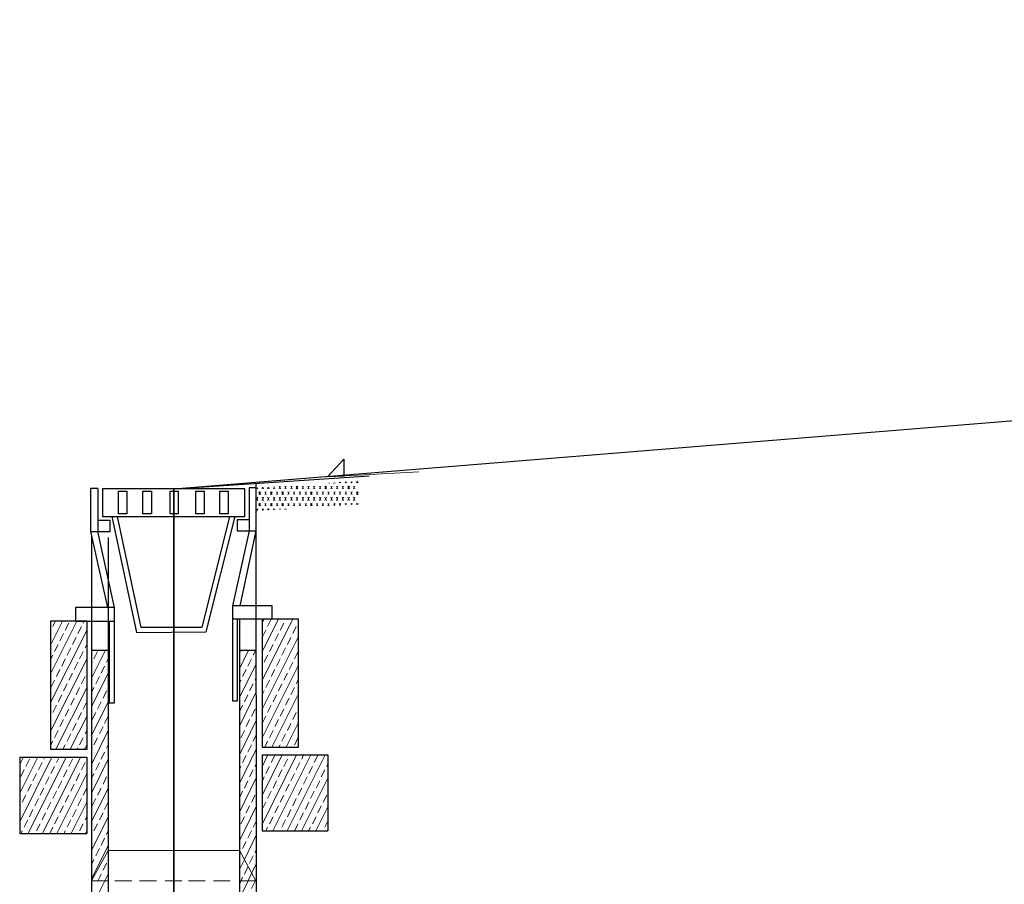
# Model space of a CAD drawing. Extents: x 5552506 to 5553307, y 5642054 to 5642708.
# Tile 64 of 73: x 5553285.337 to 5553286.093, y 5642433.078 to 5642433.741. Entities that reach past the tile are written whole.
import ezdxf
from ezdxf.lldxf.tags import DXFTag

# ---------------------------------------------------------------- set-up
doc = ezdxf.new("R2010")
doc.units = 0
doc.header["$MEASUREMENT"] = 0
doc.layers.add('IS_Tabelka_profilu', color=211, linetype='SOLID')
doc.layers.add('IS_Teren_proj', color=211, linetype='SOLID')
tags = doc.linetypes.add('SOLID', pattern=[10, 10, 0]).pattern_tags.tags
tags[6:7] = [DXFTag(74, 4), DXFTag(75, 0), DXFTag(340, '0'), DXFTag(46, 0.0), DXFTag(50, 0.0), DXFTag(44, 0.0), DXFTag(45, 0.0)]
tags[4:5] = [DXFTag(74, 4), DXFTag(75, 0), DXFTag(340, '0'), DXFTag(46, 0.0), DXFTag(50, 0.0), DXFTag(44, 0.0), DXFTag(45, 0.0)]

msp = doc.modelspace()

# ---------------------------------------------------------------- linework, layer by layer
at = {"color": 7, "linetype": 'Continuous', "lineweight": 5}
for p, q in [((5553285.57316, 5642433.39019), (5553285.58589, 5642433.40374)), ((5553285.58589, 5642433.40374), (5553285.58589, 5642433.39068)), ((5553285.64342, 5642433.39399), (5553285.57316, 5642433.39019)), ((5553285.57465, 5642433.38556), (5553285.57465, 5642433.38523)), ((5553285.57804, 5642433.38556), (5553285.57804, 5642433.38523)), ((5553285.57911, 5642433.38556), (5553285.57886, 5642433.38556)), ((5553285.58225, 5642433.38556), (5553285.58275, 5642433.38605)), ((5553285.58333, 5642433.38556), (5553285.58316, 5642433.38605)), ((5553285.58671, 5642433.38556), (5553285.58713, 5642433.38639)), ((5553285.58779, 5642433.38556), (5553285.58738, 5642433.38639)), ((5553285.59118, 5642433.38556), (5553285.59184, 5642433.38639)), ((5553285.59225, 5642433.38556), (5553285.59159, 5642433.38639)), ((5553285.59564, 5642433.38556), (5553285.59622, 5642433.38688)), ((5553285.59672, 5642433.38556), (5553285.59581, 5642433.38688)), ((5553285.39693, 5642433.38126), (5553285.39139, 5642433.38126)), ((5553285.39139, 5642433.38126), (5553285.39139, 5642433.34836)), ((5553285.39693, 5642433.38126), (5553285.39693, 5642433.34836)), ((5553285.50993, 5642433.38093), (5553285.40049, 5642433.38093)), ((5553285.40049, 5642433.38093), (5553285.40049, 5642433.35977)), ((5553285.41933, 5642433.37928), (5553285.4128, 5642433.37928)), ((5553285.4128, 5642433.37928), (5553285.4128, 5642433.36192)), ((5553285.41933, 5642433.36192), (5553285.41933, 5642433.37928)), ((5553285.43818, 5642433.37928), (5553285.43165, 5642433.37928)), ((5553285.43165, 5642433.37928), (5553285.43165, 5642433.36192)), ((5553285.43818, 5642433.36192), (5553285.43818, 5642433.37928)), ((5553285.45868, 5642433.37928), (5553285.4524, 5642433.37928)), ((5553285.4524, 5642433.37928), (5553285.4524, 5642433.36192)), ((5553285.45868, 5642433.36192), (5553285.45868, 5642433.37928)), ((5553285.4786, 5642433.37928), (5553285.47223, 5642433.37928)), ((5553285.47223, 5642433.37928), (5553285.47223, 5642433.36192)), ((5553285.4786, 5642433.36192), (5553285.4786, 5642433.37928)), ((5553285.49703, 5642433.37928), (5553285.49067, 5642433.37928)), ((5553285.49067, 5642433.37928), (5553285.49067, 5642433.36192)), ((5553285.49703, 5642433.36192), (5553285.49703, 5642433.37928)), ((5553285.50993, 5642433.35977), (5553285.50993, 5642433.38093)), ((5553285.5186, 5642433.38176), (5553285.51307, 5642433.38176)), ((5553285.51307, 5642433.38176), (5553285.51307, 5642433.34869)), ((5553285.5186, 5642433.38093), (5553285.51877, 5642433.38176)), ((5553285.5186, 5642433.34869), (5553285.5186, 5642433.38176)), ((5553285.51968, 5642433.38093), (5553285.51927, 5642433.38176)), ((5553285.52175, 5642433.37663), (5553285.52067, 5642433.37878)), ((5553285.52067, 5642433.37663), (5553285.52175, 5642433.37878)), ((5553285.52307, 5642433.38093), (5553285.52348, 5642433.38225)), ((5553285.52406, 5642433.38093), (5553285.52365, 5642433.38225)), ((5553285.52621, 5642433.37663), (5553285.52513, 5642433.37878)), ((5553285.52513, 5642433.37663), (5553285.52621, 5642433.37878)), ((5553285.52728, 5642433.38093), (5553285.52794, 5642433.38225)), ((5553285.52852, 5642433.38093), (5553285.52794, 5642433.38225)), ((5553285.53067, 5642433.37663), (5553285.5296, 5642433.37878)), ((5553285.5296, 5642433.37663), (5553285.53067, 5642433.37878)), ((5553285.53175, 5642433.38093), (5553285.53257, 5642433.38258)), ((5553285.53274, 5642433.38093), (5553285.53216, 5642433.38258)), ((5553285.53514, 5642433.37663), (5553285.53406, 5642433.37878)), ((5553285.53406, 5642433.37663), (5553285.53514, 5642433.37878)), ((5553285.53613, 5642433.38093), (5553285.53704, 5642433.38308)), ((5553285.5372, 5642433.38093), (5553285.53638, 5642433.38308)), ((5553285.53952, 5642433.37663), (5553285.53828, 5642433.37878)), ((5553285.53828, 5642433.37663), (5553285.53952, 5642433.37878)), ((5553285.54167, 5642433.38093), (5553285.54059, 5642433.38308)), ((5553285.54059, 5642433.38093), (5553285.54167, 5642433.38308)), ((5553285.54381, 5642433.37663), (5553285.54274, 5642433.37878)), ((5553285.54274, 5642433.37663), (5553285.54381, 5642433.37878)), ((5553285.54613, 5642433.38093), (5553285.54505, 5642433.38308)), ((5553285.54505, 5642433.38093), (5553285.54613, 5642433.38308)), ((5553285.5482, 5642433.37663), (5553285.54712, 5642433.37878)), ((5553285.54712, 5642433.37663), (5553285.5482, 5642433.37878)), ((5553285.55051, 5642433.38093), (5553285.54927, 5642433.38308)), ((5553285.54927, 5642433.38093), (5553285.55051, 5642433.38308)), ((5553285.55266, 5642433.37663), (5553285.55158, 5642433.37878)), ((5553285.55158, 5642433.37663), (5553285.55266, 5642433.37878)), ((5553285.55481, 5642433.38093), (5553285.55373, 5642433.38308)), ((5553285.55373, 5642433.38093), (5553285.55481, 5642433.38308)), ((5553285.55712, 5642433.37663), (5553285.55605, 5642433.37878)), ((5553285.55605, 5642433.37663), (5553285.55712, 5642433.37878)), ((5553285.55919, 5642433.38093), (5553285.5582, 5642433.38308)), ((5553285.5582, 5642433.38093), (5553285.55919, 5642433.38308)), ((5553285.56159, 5642433.37663), (5553285.56026, 5642433.37878)), ((5553285.56026, 5642433.37663), (5553285.56159, 5642433.37878)), ((5553285.56365, 5642433.38093), (5553285.56258, 5642433.38308)), ((5553285.56258, 5642433.38093), (5553285.56365, 5642433.38308)), ((5553285.5658, 5642433.37663), (5553285.56473, 5642433.37878)), ((5553285.56473, 5642433.37663), (5553285.5658, 5642433.37878)), ((5553285.56812, 5642433.38093), (5553285.56704, 5642433.38308)), ((5553285.56704, 5642433.38093), (5553285.56812, 5642433.38308)), ((5553285.57027, 5642433.37663), (5553285.56919, 5642433.37878)), ((5553285.56919, 5642433.37663), (5553285.57027, 5642433.37878)), ((5553285.57258, 5642433.38093), (5553285.57126, 5642433.38308)), ((5553285.57126, 5642433.38093), (5553285.57258, 5642433.38308)), ((5553285.57465, 5642433.37663), (5553285.57357, 5642433.37878)), ((5553285.57357, 5642433.37663), (5553285.57465, 5642433.37878)), ((5553285.5768, 5642433.38093), (5553285.57572, 5642433.38308)), ((5553285.57572, 5642433.38093), (5553285.5768, 5642433.38308)), ((5553285.57911, 5642433.37663), (5553285.57804, 5642433.37878)), ((5553285.57804, 5642433.37663), (5553285.57911, 5642433.37878)), ((5553285.58126, 5642433.38093), (5553285.58018, 5642433.38308)), ((5553285.58018, 5642433.38093), (5553285.58126, 5642433.38308)), ((5553285.58333, 5642433.37663), (5553285.58225, 5642433.37878)), ((5553285.58225, 5642433.37663), (5553285.58333, 5642433.37878)), ((5553285.58564, 5642433.38093), (5553285.58465, 5642433.38308)), ((5553285.58465, 5642433.38093), (5553285.58564, 5642433.38308)), ((5553285.58779, 5642433.37663), (5553285.58671, 5642433.37878)), ((5553285.58671, 5642433.37663), (5553285.58779, 5642433.37878)), ((5553285.5901, 5642433.38093), (5553285.58886, 5642433.38308)), ((5553285.58886, 5642433.38093), (5553285.5901, 5642433.38308)), ((5553285.59225, 5642433.37663), (5553285.59118, 5642433.37878)), ((5553285.59118, 5642433.37663), (5553285.59225, 5642433.37878)), ((5553285.59432, 5642433.38093), (5553285.59333, 5642433.38308)), ((5553285.59333, 5642433.38093), (5553285.59432, 5642433.38308)), ((5553285.59672, 5642433.37663), (5553285.59564, 5642433.37878)), ((5553285.59564, 5642433.37663), (5553285.59672, 5642433.37878)), ((5553285.5186, 5642433.3725), (5553285.51968, 5642433.37465)), ((5553285.51968, 5642433.372), (5553285.5186, 5642433.37415)), ((5553285.52406, 5642433.372), (5553285.52307, 5642433.37465)), ((5553285.52307, 5642433.372), (5553285.52406, 5642433.37465)), ((5553285.52852, 5642433.372), (5553285.52728, 5642433.37465)), ((5553285.52728, 5642433.372), (5553285.52852, 5642433.37465)), ((5553285.53274, 5642433.372), (5553285.53175, 5642433.37465)), ((5553285.53175, 5642433.372), (5553285.53274, 5642433.37465)), ((5553285.5372, 5642433.372), (5553285.53613, 5642433.37465)), ((5553285.53613, 5642433.372), (5553285.5372, 5642433.37465)), ((5553285.54167, 5642433.372), (5553285.54059, 5642433.37465)), ((5553285.54059, 5642433.372), (5553285.54167, 5642433.37465)), ((5553285.54613, 5642433.372), (5553285.54505, 5642433.37465)), ((5553285.54505, 5642433.372), (5553285.54613, 5642433.37465)), ((5553285.55051, 5642433.372), (5553285.54927, 5642433.37465)), ((5553285.54927, 5642433.372), (5553285.55051, 5642433.37465)), ((5553285.55481, 5642433.372), (5553285.55373, 5642433.37465)), ((5553285.55373, 5642433.372), (5553285.55481, 5642433.37465)), ((5553285.55919, 5642433.372), (5553285.5582, 5642433.37465)), ((5553285.5582, 5642433.372), (5553285.55919, 5642433.37465)), ((5553285.56365, 5642433.372), (5553285.56258, 5642433.37465)), ((5553285.56258, 5642433.372), (5553285.56365, 5642433.37465)), ((5553285.56812, 5642433.372), (5553285.56704, 5642433.37465)), ((5553285.56704, 5642433.372), (5553285.56812, 5642433.37465)), ((5553285.57258, 5642433.372), (5553285.57126, 5642433.37465)), ((5553285.57126, 5642433.372), (5553285.57258, 5642433.37465)), ((5553285.5768, 5642433.372), (5553285.57572, 5642433.37465)), ((5553285.57572, 5642433.372), (5553285.5768, 5642433.37465)), ((5553285.58126, 5642433.372), (5553285.58018, 5642433.37465)), ((5553285.58018, 5642433.372), (5553285.58126, 5642433.37465)), ((5553285.58564, 5642433.372), (5553285.58465, 5642433.37465)), ((5553285.58465, 5642433.372), (5553285.58564, 5642433.37465)), ((5553285.5901, 5642433.372), (5553285.58886, 5642433.37465)), ((5553285.58886, 5642433.372), (5553285.5901, 5642433.37465)), ((5553285.59432, 5642433.372), (5553285.59333, 5642433.37465)), ((5553285.59333, 5642433.372), (5553285.59432, 5642433.37465)), ((5553285.51927, 5642433.36407), (5553285.5186, 5642433.36572)), ((5553285.51877, 5642433.36407), (5553285.51968, 5642433.36572)), ((5553285.52175, 5642433.36787), (5553285.52067, 5642433.36985)), ((5553285.52067, 5642433.36787), (5553285.52175, 5642433.36985)), ((5553285.52365, 5642433.3644), (5553285.52307, 5642433.36572)), ((5553285.52348, 5642433.3644), (5553285.52406, 5642433.36572)), ((5553285.52621, 5642433.36787), (5553285.52513, 5642433.36985)), ((5553285.52513, 5642433.36787), (5553285.52621, 5642433.36985)), ((5553285.52794, 5642433.36489), (5553285.52728, 5642433.36572)), ((5553285.52794, 5642433.36489), (5553285.52852, 5642433.36572)), ((5553285.53067, 5642433.36787), (5553285.5296, 5642433.36985)), ((5553285.5296, 5642433.36787), (5553285.53067, 5642433.36985)), ((5553285.53216, 5642433.36489), (5553285.53175, 5642433.36572)), ((5553285.53257, 5642433.36489), (5553285.53274, 5642433.36572)), ((5553285.53514, 5642433.36787), (5553285.53406, 5642433.36985)), ((5553285.53406, 5642433.36787), (5553285.53514, 5642433.36985)), ((5553285.53638, 5642433.36522), (5553285.53613, 5642433.36572)), ((5553285.53704, 5642433.36522), (5553285.5372, 5642433.36572)), ((5553285.53952, 5642433.36787), (5553285.53828, 5642433.36985)), ((5553285.53828, 5642433.36787), (5553285.53952, 5642433.36985)), ((5553285.54059, 5642433.36572), (5553285.54059, 5642433.36522)), ((5553285.54167, 5642433.36572), (5553285.54167, 5642433.36522)), ((5553285.54381, 5642433.36787), (5553285.54274, 5642433.36985)), ((5553285.54274, 5642433.36787), (5553285.54381, 5642433.36985)), ((5553285.5482, 5642433.36787), (5553285.54712, 5642433.36985)), ((5553285.54712, 5642433.36787), (5553285.5482, 5642433.36985)), ((5553285.55266, 5642433.36787), (5553285.55158, 5642433.36985)), ((5553285.55158, 5642433.36787), (5553285.55266, 5642433.36985)), ((5553285.55712, 5642433.36787), (5553285.55605, 5642433.36985)), ((5553285.55605, 5642433.36787), (5553285.55712, 5642433.36985)), ((5553285.56159, 5642433.36787), (5553285.56026, 5642433.36985)), ((5553285.56026, 5642433.36787), (5553285.56159, 5642433.36985)), ((5553285.5658, 5642433.36787), (5553285.56473, 5642433.36985)), ((5553285.56473, 5642433.36787), (5553285.5658, 5642433.36985)), ((5553285.57027, 5642433.36787), (5553285.56919, 5642433.36985)), ((5553285.56919, 5642433.36787), (5553285.57027, 5642433.36985)), ((5553285.57465, 5642433.36787), (5553285.57357, 5642433.36985)), ((5553285.57357, 5642433.36787), (5553285.57465, 5642433.36985)), ((5553285.57886, 5642433.3682), (5553285.57804, 5642433.36985)), ((5553285.57804, 5642433.3682), (5553285.57911, 5642433.36985)), ((5553285.58316, 5642433.3682), (5553285.58225, 5642433.36985)), ((5553285.58275, 5642433.3682), (5553285.58333, 5642433.36985)), ((5553285.58738, 5642433.3687), (5553285.58671, 5642433.36985)), ((5553285.58713, 5642433.3687), (5553285.58779, 5642433.36985)), ((5553285.59159, 5642433.36903), (5553285.59118, 5642433.36985)), ((5553285.59184, 5642433.36903), (5553285.59225, 5642433.36985)), ((5553285.59605, 5642433.36903), (5553285.59564, 5642433.36985)), ((5553285.59622, 5642433.36903), (5553285.59672, 5642433.36985)), ((5553285.40644, 5642433.35679), (5553285.39693, 5642433.35679)), ((5553285.40049, 5642433.35977), (5553285.50993, 5642433.35977)), ((5553285.40644, 5642433.34836), (5553285.40644, 5642433.35679)), ((5553285.40768, 5642433.35977), (5553285.42677, 5642433.27083)), ((5553285.41198, 5642433.35977), (5553285.43016, 5642433.27463)), ((5553285.4128, 5642433.36192), (5553285.41933, 5642433.36192)), ((5553285.43165, 5642433.36192), (5553285.43818, 5642433.36192)), ((5553285.4524, 5642433.36192), (5553285.45868, 5642433.36192)), ((5553285.47223, 5642433.36192), (5553285.4786, 5642433.36192)), ((5553285.49811, 5642433.35977), (5553285.4767, 5642433.27463)), ((5553285.50249, 5642433.35977), (5553285.48009, 5642433.27133)), ((5553285.49067, 5642433.36192), (5553285.49703, 5642433.36192)), ((5553285.51307, 5642433.35729), (5553285.50381, 5642433.35729)), ((5553285.50381, 5642433.35729), (5553285.50381, 5642433.34869)), ((5553285.39139, 5642433.34836), (5553285.40429, 5642433.29001)), ((5553285.39139, 5642433.34836), (5553285.40644, 5642433.34836)), ((5553285.39693, 5642433.34836), (5553285.40983, 5642433.29001)), ((5553285.51307, 5642433.34869), (5553285.50042, 5642433.29116)), ((5553285.50381, 5642433.34869), (5553285.5186, 5642433.34869)), ((5553285.5186, 5642433.34869), (5553285.50612, 5642433.29116)), ((5553285.37982, 5642433.29001), (5553285.40983, 5642433.29001)), ((5553285.37982, 5642433.27943), (5553285.37982, 5642433.29001)), ((5553285.40983, 5642433.21677), (5553285.40983, 5642433.29001)), ((5553285.53084, 5642433.29116), (5553285.50042, 5642433.29116)), ((5553285.50042, 5642433.29116), (5553285.50042, 5642433.21842)), ((5553285.53084, 5642433.29116), (5553285.53084, 5642433.28108)), ((5553285.52662, 5642433.28108), (5553285.50042, 5642433.28108)), ((5553285.50422, 5642433.21842), (5553285.50422, 5642433.28108)), ((5553285.52323, 5642433.2781), (5553285.52472, 5642433.28108)), ((5553285.52323, 5642433.25612), (5553285.53571, 5642433.28108)), ((5553285.52323, 5642433.23413), (5553285.54671, 5642433.28108)), ((5553285.52728, 5642433.27546), (5553285.53001, 5642433.28108)), ((5553285.541, 5642433.28108), (5553285.54125, 5642433.28108)), ((5553285.36073, 5642433.26108), (5553285.36982, 5642433.27943)), ((5553285.36073, 5642433.23909), (5553285.38081, 5642433.27943)), ((5553285.36073, 5642433.2171), (5553285.38867, 5642433.27298)), ((5553285.36073, 5642433.27215), (5553285.36098, 5642433.27265)), ((5553285.36246, 5642433.27546), (5553285.36436, 5642433.27943)), ((5553285.37197, 5642433.27265), (5553285.3747, 5642433.2781)), ((5553285.38172, 5642433.27), (5553285.38445, 5642433.27546)), ((5553285.38569, 5642433.2781), (5553285.38635, 5642433.27943)), ((5553285.38867, 5642433.27943), (5553285.40983, 5642433.27943)), ((5553285.40578, 5642433.27943), (5553285.40578, 5642433.21677)), ((5553285.43016, 5642433.27463), (5553285.4767, 5642433.27463)), ((5553285.52323, 5642433.26703), (5553285.52596, 5642433.27265)), ((5553285.53704, 5642433.27265), (5553285.53976, 5642433.2781)), ((5553285.54654, 5642433.27), (5553285.54927, 5642433.27546)), ((5553285.55076, 5642433.2781), (5553285.55101, 5642433.27893)), ((5553285.36792, 5642433.26455), (5553285.37065, 5642433.27)), ((5553285.37742, 5642433.26157), (5553285.38023, 5642433.26703)), ((5553285.42677, 5642433.27083), (5553285.48009, 5642433.27133)), ((5553285.52323, 5642433.21198), (5553285.55101, 5642433.26785)), ((5553285.53274, 5642433.26455), (5553285.53555, 5642433.27)), ((5553285.54249, 5642433.26157), (5553285.54522, 5642433.26703)), ((5553285.3637, 5642433.25612), (5553285.36643, 5642433.26157)), ((5553285.37346, 5642433.25347), (5553285.37618, 5642433.25909)), ((5553285.38718, 5642433.25909), (5553285.38867, 5642433.26207)), ((5553285.39205, 5642433.23578), (5553285.40288, 5642433.25727)), ((5553285.50571, 5642433.24289), (5553285.51265, 5642433.25727)), ((5553285.50678, 5642433.25612), (5553285.5072, 5642433.25727)), ((5553285.51629, 5642433.25347), (5553285.51819, 5642433.25727)), ((5553285.52877, 5642433.25612), (5553285.5315, 5642433.26157)), ((5553285.53828, 5642433.25347), (5553285.541, 5642433.25909)), ((5553285.36073, 5642433.25016), (5553285.36246, 5642433.25347)), ((5553285.36073, 5642433.19511), (5553285.38867, 5642433.25099)), ((5553285.36924, 5642433.24504), (5553285.37197, 5642433.2505)), ((5553285.38296, 5642433.2505), (5553285.38569, 5642433.25612)), ((5553285.39396, 5642433.2505), (5553285.39668, 5642433.25612)), ((5553285.40371, 5642433.24802), (5553285.40495, 5642433.2505)), ((5553285.51224, 5642433.24504), (5553285.51497, 5642433.2505)), ((5553285.52456, 5642433.24802), (5553285.52728, 5642433.25347)), ((5553285.53423, 5642433.24504), (5553285.53704, 5642433.2505)), ((5553285.54803, 5642433.2505), (5553285.55076, 5642433.25612)), ((5553285.36519, 5642433.2371), (5553285.36792, 5642433.24256)), ((5553285.37891, 5642433.24256), (5553285.38172, 5642433.24802)), ((5553285.39205, 5642433.24669), (5553285.39272, 5642433.24802)), ((5553285.39949, 5642433.23958), (5553285.40222, 5642433.24504)), ((5553285.50571, 5642433.2209), (5553285.51836, 5642433.24636)), ((5553285.50802, 5642433.2371), (5553285.51075, 5642433.24256)), ((5553285.52323, 5642433.18999), (5553285.55101, 5642433.24587)), ((5553285.52323, 5642433.24504), (5553285.52323, 5642433.24471)), ((5553285.53001, 5642433.2371), (5553285.53274, 5642433.24256)), ((5553285.54381, 5642433.24256), (5553285.54654, 5642433.24802)), ((5553285.3747, 5642433.23413), (5553285.37742, 5642433.23958)), ((5553285.38445, 5642433.23148), (5553285.38718, 5642433.2371)), ((5553285.38842, 5642433.23958), (5553285.38867, 5642433.23992)), ((5553285.39205, 5642433.2138), (5553285.40495, 5642433.23958)), ((5553285.39544, 5642433.23148), (5553285.39817, 5642433.2371)), ((5553285.51778, 5642433.23413), (5553285.51836, 5642433.23578)), ((5553285.53976, 5642433.23413), (5553285.54249, 5642433.23958)), ((5553285.54927, 5642433.23148), (5553285.55101, 5642433.23496)), ((5553285.36098, 5642433.22851), (5553285.3637, 5642433.23413)), ((5553285.36478, 5642433.18123), (5553285.38867, 5642433.229)), ((5553285.37065, 5642433.22603), (5553285.37346, 5642433.23148)), ((5553285.38023, 5642433.22305), (5553285.38296, 5642433.22851)), ((5553285.39205, 5642433.22471), (5553285.39396, 5642433.22851)), ((5553285.50571, 5642433.23198), (5553285.50678, 5642433.23413)), ((5553285.51348, 5642433.22603), (5553285.51629, 5642433.23148)), ((5553285.52596, 5642433.22851), (5553285.52877, 5642433.23413)), ((5553285.53555, 5642433.22603), (5553285.53828, 5642433.23148)), ((5553285.54522, 5642433.22305), (5553285.54803, 5642433.22851)), ((5553285.36643, 5642433.2176), (5553285.36924, 5642433.22305)), ((5553285.37618, 5642433.21495), (5553285.37891, 5642433.22057)), ((5553285.40098, 5642433.22057), (5553285.40371, 5642433.22603)), ((5553285.50571, 5642433.19892), (5553285.51836, 5642433.22471)), ((5553285.50951, 5642433.2176), (5553285.51224, 5642433.22305)), ((5553285.52323, 5642433.22305), (5553285.52456, 5642433.22603)), ((5553285.53042, 5642433.18288), (5553285.55101, 5642433.22388)), ((5553285.5315, 5642433.2176), (5553285.53423, 5642433.22305)), ((5553285.541, 5642433.21495), (5553285.54381, 5642433.22057)), ((5553285.36246, 5642433.2095), (5553285.36519, 5642433.21495)), ((5553285.37197, 5642433.20652), (5553285.3747, 5642433.21198)), ((5553285.38569, 5642433.21198), (5553285.38842, 5642433.2176)), ((5553285.39205, 5642433.19181), (5553285.40495, 5642433.2176)), ((5553285.39668, 5642433.21198), (5553285.39949, 5642433.2176)), ((5553285.40578, 5642433.21677), (5553285.40983, 5642433.21677)), ((5553285.50042, 5642433.21842), (5553285.50422, 5642433.21842)), ((5553285.50571, 5642433.20999), (5553285.50802, 5642433.21495)), ((5553285.51497, 5642433.20652), (5553285.51778, 5642433.21198)), ((5553285.52728, 5642433.2095), (5553285.53001, 5642433.21495)), ((5553285.53704, 5642433.20652), (5553285.53976, 5642433.21198)), ((5553285.55076, 5642433.21198), (5553285.55101, 5642433.21297)), ((5553285.36073, 5642433.20619), (5553285.36098, 5642433.20652)), ((5553285.37577, 5642433.18123), (5553285.38867, 5642433.20702)), ((5553285.38172, 5642433.20404), (5553285.38445, 5642433.2095)), ((5553285.39272, 5642433.20404), (5553285.39544, 5642433.2095)), ((5553285.40222, 5642433.20107), (5553285.40495, 5642433.20652)), ((5553285.52323, 5642433.20107), (5553285.52596, 5642433.20652)), ((5553285.54654, 5642433.20404), (5553285.54927, 5642433.2095)), ((5553285.36792, 5642433.19859), (5553285.37065, 5642433.20404)), ((5553285.37742, 5642433.19561), (5553285.38023, 5642433.20107)), ((5553285.39817, 5642433.19297), (5553285.40098, 5642433.19859)), ((5553285.50571, 5642433.17693), (5553285.51836, 5642433.20272)), ((5553285.51075, 5642433.19859), (5553285.51348, 5642433.20404)), ((5553285.53274, 5642433.19859), (5553285.53555, 5642433.20404)), ((5553285.54142, 5642433.18288), (5553285.55101, 5642433.20189)), ((5553285.54249, 5642433.19561), (5553285.54522, 5642433.20107)), ((5553285.3637, 5642433.18999), (5553285.36643, 5642433.19561)), ((5553285.37346, 5642433.18751), (5553285.37618, 5642433.19297)), ((5553285.38296, 5642433.18453), (5553285.38569, 5642433.18999)), ((5553285.38718, 5642433.19297), (5553285.38867, 5642433.19594)), ((5553285.39205, 5642433.16966), (5553285.40495, 5642433.19561)), ((5553285.39396, 5642433.18453), (5553285.39668, 5642433.18999)), ((5553285.50678, 5642433.18999), (5553285.50951, 5642433.19561)), ((5553285.51629, 5642433.18751), (5553285.51836, 5642433.19181)), ((5553285.52877, 5642433.18999), (5553285.5315, 5642433.19561)), ((5553285.53828, 5642433.18751), (5553285.541, 5642433.19297)), ((5553285.54803, 5642433.18453), (5553285.55076, 5642433.18999)), ((5553285.36073, 5642433.1842), (5553285.36246, 5642433.18751)), ((5553285.37023, 5642433.18123), (5553285.37197, 5642433.18453)), ((5553285.38123, 5642433.18123), (5553285.38172, 5642433.18205)), ((5553285.38676, 5642433.18123), (5553285.38867, 5642433.18503)), ((5553285.39205, 5642433.18073), (5553285.39272, 5642433.18205)), ((5553285.40371, 5642433.18205), (5553285.40495, 5642433.18453)), ((5553285.51224, 5642433.17908), (5553285.51497, 5642433.18453)), ((5553285.52513, 5642433.18288), (5553285.52728, 5642433.18751)), ((5553285.53596, 5642433.18288), (5553285.53704, 5642433.18453)), ((5553285.337, 5642433.16966), (5553285.33981, 5642433.17528)), ((5553285.337, 5642433.14767), (5553285.35081, 5642433.17528)), ((5553285.337, 5642433.12568), (5553285.3618, 5642433.17528)), ((5553285.34362, 5642433.11675), (5553285.3728, 5642433.17528)), ((5553285.35461, 5642433.11675), (5553285.38379, 5642433.17528)), ((5553285.35544, 5642433.17362), (5553285.35626, 5642433.17528)), ((5553285.36519, 5642433.17098), (5553285.36726, 5642433.17528)), ((5553285.39949, 5642433.17362), (5553285.40222, 5642433.17908)), ((5553285.50571, 5642433.15494), (5553285.51836, 5642433.18073)), ((5553285.50802, 5642433.17098), (5553285.51075, 5642433.17643)), ((5553285.52307, 5642433.16767), (5553285.52745, 5642433.17693)), ((5553285.52307, 5642433.14569), (5553285.53852, 5642433.17693)), ((5553285.52307, 5642433.12353), (5553285.54952, 5642433.17693)), ((5553285.53001, 5642433.17098), (5553285.53274, 5642433.17643)), ((5553285.53125, 5642433.11857), (5553285.56051, 5642433.17693)), ((5553285.54233, 5642433.11857), (5553285.57151, 5642433.17693)), ((5553285.54381, 5642433.17643), (5553285.54398, 5642433.17693)), ((5553285.55349, 5642433.17362), (5553285.55497, 5642433.17693)), ((5553285.56299, 5642433.17098), (5553285.5658, 5642433.17643)), ((5553285.34172, 5642433.168), (5553285.34444, 5642433.17362)), ((5553285.35139, 5642433.16552), (5553285.3542, 5642433.17098)), ((5553285.36098, 5642433.16255), (5553285.3637, 5642433.168)), ((5553285.3747, 5642433.168), (5553285.37742, 5642433.17362)), ((5553285.38445, 5642433.16552), (5553285.38718, 5642433.17098)), ((5553285.39205, 5642433.14767), (5553285.40495, 5642433.17362)), ((5553285.39544, 5642433.16552), (5553285.39817, 5642433.17098)), ((5553285.50571, 5642433.16585), (5553285.50678, 5642433.168)), ((5553285.51778, 5642433.168), (5553285.51836, 5642433.16966)), ((5553285.52596, 5642433.16255), (5553285.52877, 5642433.168)), ((5553285.53976, 5642433.168), (5553285.54249, 5642433.17362)), ((5553285.54927, 5642433.16552), (5553285.552, 5642433.17098)), ((5553285.55902, 5642433.16255), (5553285.56175, 5642433.168)), ((5553285.57275, 5642433.168), (5553285.57357, 5642433.17015)), ((5553285.33767, 5642433.16007), (5553285.34039, 5642433.16552)), ((5553285.34717, 5642433.15709), (5553285.34998, 5642433.16255)), ((5553285.35693, 5642433.15445), (5553285.35965, 5642433.16007)), ((5553285.3656, 5642433.11675), (5553285.38842, 5642433.16255)), ((5553285.37065, 5642433.16007), (5553285.37346, 5642433.16552)), ((5553285.38023, 5642433.15709), (5553285.38296, 5642433.16255)), ((5553285.39205, 5642433.15875), (5553285.39396, 5642433.16255)), ((5553285.40098, 5642433.15445), (5553285.40371, 5642433.16007)), ((5553285.51348, 5642433.16007), (5553285.51629, 5642433.16552)), ((5553285.52307, 5642433.1566), (5553285.52456, 5642433.16007)), ((5553285.53555, 5642433.16007), (5553285.53828, 5642433.16552)), ((5553285.54522, 5642433.15709), (5553285.54803, 5642433.16255)), ((5553285.55332, 5642433.11857), (5553285.57357, 5642433.15908)), ((5553285.55481, 5642433.15445), (5553285.55754, 5642433.16007)), ((5553285.56853, 5642433.16007), (5553285.57126, 5642433.16552)), ((5553285.3432, 5642433.14899), (5553285.34593, 5642433.15445)), ((5553285.35271, 5642433.14602), (5553285.35544, 5642433.15147)), ((5553285.36643, 5642433.15147), (5553285.36924, 5642433.15709)), ((5553285.37618, 5642433.14899), (5553285.37891, 5642433.15445)), ((5553285.38569, 5642433.14602), (5553285.38842, 5642433.15147)), ((5553285.39205, 5642433.12568), (5553285.40495, 5642433.15147)), ((5553285.39668, 5642433.14602), (5553285.39949, 5642433.15147)), ((5553285.50571, 5642433.13296), (5553285.51836, 5642433.15875)), ((5553285.50951, 5642433.15147), (5553285.51224, 5642433.15709)), ((5553285.5315, 5642433.15147), (5553285.53423, 5642433.15709)), ((5553285.541, 5642433.14899), (5553285.54381, 5642433.15445)), ((5553285.55076, 5642433.14602), (5553285.55349, 5642433.15147)), ((5553285.56448, 5642433.15147), (5553285.56729, 5642433.15709)), ((5553285.33891, 5642433.14056), (5553285.34172, 5642433.14602)), ((5553285.36246, 5642433.14354), (5553285.36519, 5642433.14899)), ((5553285.37197, 5642433.14056), (5553285.3747, 5642433.14602)), ((5553285.50571, 5642433.14387), (5553285.50802, 5642433.14899)), ((5553285.51497, 5642433.14056), (5553285.51778, 5642433.14602)), ((5553285.52728, 5642433.14354), (5553285.53001, 5642433.14899)), ((5553285.53704, 5642433.14056), (5553285.53976, 5642433.14602)), ((5553285.56026, 5642433.14354), (5553285.56299, 5642433.14899)), ((5553285.57002, 5642433.14056), (5553285.57275, 5642433.14602)), ((5553285.337, 5642433.13676), (5553285.33767, 5642433.13792)), ((5553285.34866, 5642433.13792), (5553285.35139, 5642433.14354)), ((5553285.35816, 5642433.1351), (5553285.36098, 5642433.14056)), ((5553285.36792, 5642433.13246), (5553285.37065, 5642433.13792)), ((5553285.3766, 5642433.11675), (5553285.38842, 5642433.14056)), ((5553285.38172, 5642433.13792), (5553285.38445, 5642433.14354)), ((5553285.39272, 5642433.13792), (5553285.39544, 5642433.14354)), ((5553285.40222, 5642433.1351), (5553285.40495, 5642433.14056)), ((5553285.50571, 5642433.11097), (5553285.51836, 5642433.13676)), ((5553285.51075, 5642433.13246), (5553285.51348, 5642433.13792)), ((5553285.52323, 5642433.1351), (5553285.52596, 5642433.14056)), ((5553285.53274, 5642433.13246), (5553285.53555, 5642433.13792)), ((5553285.54654, 5642433.13792), (5553285.54927, 5642433.14354)), ((5553285.5563, 5642433.1351), (5553285.55902, 5642433.14056)), ((5553285.56431, 5642433.11857), (5553285.57357, 5642433.13709)), ((5553285.5658, 5642433.13246), (5553285.56853, 5642433.13792)), ((5553285.34444, 5642433.12948), (5553285.34717, 5642433.1351)), ((5553285.3542, 5642433.127), (5553285.35693, 5642433.13246)), ((5553285.3637, 5642433.12403), (5553285.36643, 5642433.12948)), ((5553285.37742, 5642433.12948), (5553285.38023, 5642433.1351)), ((5553285.38718, 5642433.127), (5553285.38842, 5642433.12948)), ((5553285.39205, 5642433.10369), (5553285.40495, 5642433.12948)), ((5553285.39817, 5642433.127), (5553285.40098, 5642433.13246)), ((5553285.50678, 5642433.12403), (5553285.50951, 5642433.12948)), ((5553285.52877, 5642433.12403), (5553285.5315, 5642433.12948)), ((5553285.54249, 5642433.12948), (5553285.54522, 5642433.1351)), ((5553285.552, 5642433.127), (5553285.55481, 5642433.13246)), ((5553285.56175, 5642433.12403), (5553285.56448, 5642433.12948)), ((5553285.34039, 5642433.12155), (5553285.3432, 5642433.127)), ((5553285.34998, 5642433.11857), (5553285.35271, 5642433.12403)), ((5553285.36007, 5642433.11675), (5553285.36246, 5642433.12155)), ((5553285.37346, 5642433.12155), (5553285.37618, 5642433.127)), ((5553285.38296, 5642433.11857), (5553285.38569, 5642433.12403)), ((5553285.39396, 5642433.11857), (5553285.39668, 5642433.12403)), ((5553285.51629, 5642433.12155), (5553285.51836, 5642433.12568)), ((5553285.52596, 5642433.11857), (5553285.52728, 5642433.12155)), ((5553285.53828, 5642433.12155), (5553285.541, 5642433.127)), ((5553285.54803, 5642433.11857), (5553285.55076, 5642433.12403)), ((5553285.55878, 5642433.11857), (5553285.56026, 5642433.12155)), ((5553285.57126, 5642433.12155), (5553285.57357, 5642433.12618)), ((5553285.33808, 5642433.11675), (5553285.33891, 5642433.11857)), ((5553285.37114, 5642433.11675), (5553285.37197, 5642433.11857)), ((5553285.38759, 5642433.11675), (5553285.38842, 5642433.11857)), ((5553285.39205, 5642433.11477), (5553285.39272, 5642433.11593)), ((5553285.40371, 5642433.11593), (5553285.40495, 5642433.11857)), ((5553285.50951, 5642433.09659), (5553285.51836, 5642433.11477)), ((5553285.51224, 5642433.11295), (5553285.51497, 5642433.11857)), ((5553285.53679, 5642433.11857), (5553285.53704, 5642433.11857)), ((5553285.56977, 5642433.11857), (5553285.57002, 5642433.11857)), ((5553285.39205, 5642433.08171), (5553285.40495, 5642433.1075)), ((5553285.39949, 5642433.1075), (5553285.40222, 5642433.11295)), ((5553285.50802, 5642433.10502), (5553285.51075, 5642433.11047)), ((5553285.40495, 5642433.10369), (5553285.39205, 5642433.08039)), ((5553285.39544, 5642433.09956), (5553285.39817, 5642433.10502)), ((5553285.40495, 5642433.10369), (5553285.50571, 5642433.10369)), ((5553285.50571, 5642433.10369), (5553285.51836, 5642433.08039)), ((5553285.50571, 5642433.09989), (5553285.50654, 5642433.10204)), ((5553285.50654, 5642433.10204), (5553285.50678, 5642433.10204)), ((5553285.51348, 5642433.09394), (5553285.51629, 5642433.09956)), ((5553285.51778, 5642433.10204), (5553285.51836, 5642433.10369)), ((5553285.39205, 5642433.09278), (5553285.39396, 5642433.09659)), ((5553285.40098, 5642433.08849), (5553285.40371, 5642433.09394)), ((5553285.50571, 5642433.08898), (5553285.50951, 5642433.09659)), ((5553285.50951, 5642433.08551), (5553285.51224, 5642433.09097)), ((5553285.51522, 5642433.08634), (5553285.51836, 5642433.09278)), ((5553285.39693, 5642433.08039), (5553285.39949, 5642433.08551)), ((5553285.40239, 5642433.08039), (5553285.40495, 5642433.08551)), ((5553285.51249, 5642433.08039), (5553285.51522, 5642433.08634)), ((5553285.39205, 5642433.05972), (5553285.40239, 5642433.08039)), ((5553285.39205, 5642433.08039), (5553285.40495, 5642433.08039)), ((5553285.39668, 5642433.08005), (5553285.39693, 5642433.08039)), ((5553285.41007, 5642433.08039), (5553285.42297, 5642433.08039)), ((5553285.42909, 5642433.08039), (5553285.44198, 5642433.08039)), ((5553285.44859, 5642433.08039), (5553285.46149, 5642433.08039)), ((5553285.46653, 5642433.08039), (5553285.47942, 5642433.08039)), ((5553285.48579, 5642433.08039), (5553285.49868, 5642433.08039)), ((5553285.50571, 5642433.07791), (5553285.50695, 5642433.08039)), ((5553285.50571, 5642433.06683), (5553285.51249, 5642433.08039)), ((5553285.51836, 5642433.08039), (5553285.50571, 5642433.08039)), ((5553285.50695, 5642433.08039), (5553285.50802, 5642433.08303)), ((5553285.51497, 5642433.07443), (5553285.51778, 5642433.08005))]:
    msp.add_line(p, q, dxfattribs=at)
at = {"color": 7, "linetype": 'Continuous', "lineweight": -2}
for p, q in [((5553285.57316, 5642433.39019), (5553285.58589, 5642433.40374)), ((5553285.58589, 5642433.40374), (5553285.58589, 5642433.39068)), ((5553285.58589, 5642433.39068), (5553285.57316, 5642433.39019)), ((5553285.39693, 5642433.38126), (5553285.39139, 5642433.38126)), ((5553285.39139, 5642433.38126), (5553285.39139, 5642433.34836)), ((5553285.39693, 5642433.38126), (5553285.39693, 5642433.34836)), ((5553285.50993, 5642433.38093), (5553285.40049, 5642433.38093)), ((5553285.40049, 5642433.38093), (5553285.40049, 5642433.35977)), ((5553285.4128, 5642433.37928), (5553285.41933, 5642433.37928)), ((5553285.4128, 5642433.36192), (5553285.4128, 5642433.37928)), ((5553285.41933, 5642433.37928), (5553285.41933, 5642433.36192)), ((5553285.43165, 5642433.37928), (5553285.43818, 5642433.37928)), ((5553285.43165, 5642433.36192), (5553285.43165, 5642433.37928)), ((5553285.43818, 5642433.37928), (5553285.43818, 5642433.36192)), ((5553285.4524, 5642433.37928), (5553285.45868, 5642433.37928)), ((5553285.4524, 5642433.36192), (5553285.4524, 5642433.37928)), ((5553285.45868, 5642433.37928), (5553285.45868, 5642433.36192)), ((5553285.47223, 5642433.37928), (5553285.4786, 5642433.37928)), ((5553285.47223, 5642433.36192), (5553285.47223, 5642433.37928)), ((5553285.4786, 5642433.37928), (5553285.4786, 5642433.36192)), ((5553285.49067, 5642433.37928), (5553285.49703, 5642433.37928)), ((5553285.49067, 5642433.36192), (5553285.49067, 5642433.37928)), ((5553285.49703, 5642433.37928), (5553285.49703, 5642433.36192)), ((5553285.50993, 5642433.35977), (5553285.50993, 5642433.38093)), ((5553285.5186, 5642433.38176), (5553285.51307, 5642433.38176)), ((5553285.51307, 5642433.38176), (5553285.51307, 5642433.34869)), ((5553285.5186, 5642433.34869), (5553285.5186, 5642433.38176)), ((5553285.40644, 5642433.35679), (5553285.39693, 5642433.35679)), ((5553285.40049, 5642433.35977), (5553285.50993, 5642433.35977)), ((5553285.40644, 5642433.34836), (5553285.40644, 5642433.35679)), ((5553285.40768, 5642433.35977), (5553285.42677, 5642433.27083)), ((5553285.43016, 5642433.27463), (5553285.41198, 5642433.35977)), ((5553285.41933, 5642433.36192), (5553285.4128, 5642433.36192)), ((5553285.43818, 5642433.36192), (5553285.43165, 5642433.36192)), ((5553285.45868, 5642433.36192), (5553285.4524, 5642433.36192)), ((5553285.4786, 5642433.36192), (5553285.47223, 5642433.36192)), ((5553285.49811, 5642433.35977), (5553285.4767, 5642433.27463)), ((5553285.48009, 5642433.27133), (5553285.50249, 5642433.35977)), ((5553285.49703, 5642433.36192), (5553285.49067, 5642433.36192)), ((5553285.51307, 5642433.35729), (5553285.50381, 5642433.35729)), ((5553285.50381, 5642433.35729), (5553285.50381, 5642433.34869)), ((5553285.39139, 5642433.34836), (5553285.40429, 5642433.29001)), ((5553285.39139, 5642433.34836), (5553285.40644, 5642433.34836)), ((5553285.40983, 5642433.29001), (5553285.39693, 5642433.34836)), ((5553285.51307, 5642433.34869), (5553285.50042, 5642433.29116)), ((5553285.50381, 5642433.34869), (5553285.5186, 5642433.34869)), ((5553285.50612, 5642433.29116), (5553285.5186, 5642433.34869)), ((5553285.40983, 5642433.29001), (5553285.37982, 5642433.29001)), ((5553285.37982, 5642433.29001), (5553285.37982, 5642433.27943)), ((5553285.40983, 5642433.21677), (5553285.40983, 5642433.29001)), ((5553285.50042, 5642433.29116), (5553285.50042, 5642433.21842)), ((5553285.53084, 5642433.29116), (5553285.50042, 5642433.29116)), ((5553285.53084, 5642433.28108), (5553285.53084, 5642433.29116)), ((5553285.53084, 5642433.28108), (5553285.50042, 5642433.28108)), ((5553285.50422, 5642433.21842), (5553285.50422, 5642433.28108)), ((5553285.37982, 5642433.27943), (5553285.40983, 5642433.27943)), ((5553285.40578, 5642433.27943), (5553285.40578, 5642433.21677)), ((5553285.4767, 5642433.27463), (5553285.43016, 5642433.27463)), ((5553285.42677, 5642433.27083), (5553285.48009, 5642433.27133)), ((5553285.40578, 5642433.21677), (5553285.40983, 5642433.21677)), ((5553285.50042, 5642433.21842), (5553285.50422, 5642433.21842))]:
    msp.add_line(p, q, dxfattribs=at)
at = {"color": 7, "linetype": 'Continuous', "lineweight": 25}
for p, q in [((5553285.51837, 5642433.38514), (5553285.5186, 5642431.76464)), ((5553285.39205, 5642433.34537), (5553285.39205, 5642431.61385)), ((5553285.40495, 5642433.34372), (5553285.40495, 5642431.6122)), ((5553285.50571, 5642433.28108), (5553285.50571, 5642431.76464)), ((5553285.55101, 5642433.28108), (5553285.52323, 5642433.28108)), ((5553285.52323, 5642433.28108), (5553285.52323, 5642433.18288)), ((5553285.55101, 5642433.18288), (5553285.55101, 5642433.28108)), ((5553285.38867, 5642433.27943), (5553285.36073, 5642433.27943)), ((5553285.36073, 5642433.27943), (5553285.36073, 5642433.18123)), ((5553285.38867, 5642433.18123), (5553285.38867, 5642433.27943)), ((5553285.39205, 5642433.25727), (5553285.40495, 5642433.25727)), ((5553285.50571, 5642433.25727), (5553285.51836, 5642433.25727)), ((5553285.52323, 5642433.18288), (5553285.55101, 5642433.18288)), ((5553285.337, 5642433.17528), (5553285.337, 5642433.11675)), ((5553285.337, 5642433.17528), (5553285.38842, 5642433.17528)), ((5553285.36073, 5642433.18123), (5553285.38867, 5642433.18123)), ((5553285.38842, 5642433.17528), (5553285.38842, 5642433.11675)), ((5553285.52307, 5642433.17693), (5553285.52307, 5642433.11857)), ((5553285.52307, 5642433.17693), (5553285.57357, 5642433.17693)), ((5553285.57357, 5642433.17693), (5553285.57357, 5642433.11857)), ((5553285.337, 5642433.11675), (5553285.38842, 5642433.11675)), ((5553285.52307, 5642433.11857), (5553285.57357, 5642433.11857))]:
    msp.add_line(p, q, dxfattribs=at)
at = {"layer": 'IS_Tabelka_profilu', "ltscale": 0.01}
for p, q in [((5553285.45521, 5642433.38093), (5553285.45521, 5642422.09093)), ((5553285.45521, 5642422.09093), (5553285.45521, 5642433.38093))]:
    msp.add_line(p, q, dxfattribs=at)
at = {"layer": 'IS_Teren_proj', "ltscale": 0.01}
for q in [(5553289.87521, 5642433.74093), (5553285.60521, 5642433.39093)]:
    msp.add_line((5553285.45521, 5642433.38093), q, dxfattribs=at)

doc.saveas('drawing.dxf')
